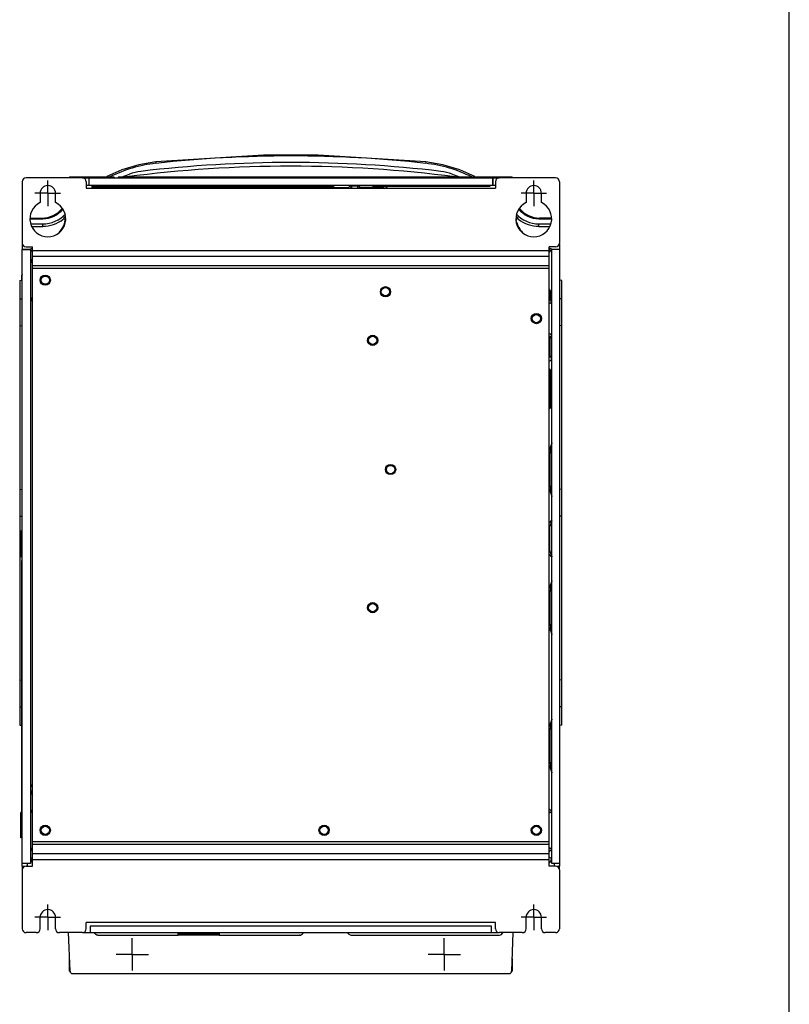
# Model space of a CAD drawing. Header units: millimetres. Extents: x 0 to 1500, y 0 to 1200.
# Tile 38 of 38: x 1199 to 1500, y 430 to 815. Entities that reach past the tile are written whole.
import ezdxf

# ---------------------------------------------------------------- set-up
doc = ezdxf.new("R2010")
doc.units = ezdxf.units.MM
doc.header["$LTSCALE"] = 82.5
doc.linetypes.add('CENTER', pattern=[0.6, 0.375, -0.075, 0.075, -0.075])
doc.layers.get('0').update_dxf_attribs({"linetype": 'CONTINUOUS'})
doc.layers.add('002_AXIS', color=7, linetype='CONTINUOUS')
doc.layers.add('00_COMPONENTS', color=7, linetype='CONTINUOUS')

msp = doc.modelspace()

# ---------------------------------------------------------------- linework, layer by layer
at = {"color": 7, "linetype": 'CONTINUOUS'}
for p, q in [((1500, 0), (1500, 1200)), ((1357.88, 759.57), (1315.73, 762.24)), ((1364.51, 758.45), (1357.88, 759.57)), ((1371.18, 756.46), (1364.51, 758.45)), ((1239.03, 756.47), (1233.11, 753.89)), ((1238.77, 753.66), (1241.98, 754.83)), ((1368.21, 754.83), (1371.42, 753.66)), ((1377.08, 753.89), (1371.18, 756.46)), ((1236.1, 753.66), (1219.06, 753.66)), ((1223.6, 753.36), (1226.1, 753.36)), ((1225.33, 753.66), (1225.34, 753.36)), ((1226.1, 753.36), (1226.1, 750.34)), ((1226.15, 753.36), (1226.15, 750.36)), ((1226.15, 753.36), (1384.04, 753.36)), ((1231.46, 753.66), (1231.45, 753.36)), ((1233.11, 753.66), (1233.11, 753.89)), ((1236.1, 753.66), (1236.09, 753.36)), ((1237.6, 753.66), (1237.6, 753.36)), ((1391.13, 753.66), (1237.6, 753.66)), ((1242.6, 753.66), (1242.59, 753.36)), ((1244.1, 753.66), (1244.1, 753.36)), ((1364.42, 753.36), (1364.42, 753.53)), ((1364.42, 753.53), (1390.42, 753.53)), ((1377.08, 753.89), (1377.09, 753.66)), ((1377.42, 753.36), (1377.42, 753.53)), ((1378.73, 753.66), (1378.73, 753.53)), ((1384.04, 753.36), (1384.04, 750.36)), ((1384.1, 750.34), (1384.1, 753.36)), ((1384.1, 753.36), (1386.6, 753.36)), ((1384.86, 753.66), (1384.86, 753.53)), ((1390.42, 753.36), (1390.42, 753.53)), ((1226.1, 750.34), (1225.1, 750.34)), ((1226.15, 750.36), (1226.1, 750.34)), ((1384.04, 750.36), (1226.15, 750.36)), ((1317.1, 750.31), (1232.2, 750.31)), ((1232.2, 750.22), (1317.1, 750.22)), ((1317.1, 750.17), (1232.2, 750.17)), ((1232.2, 750.09), (1317.1, 750.09)), ((1317.1, 750.04), (1232.2, 750.04)), ((1232.2, 749.96), (1317.1, 749.96)), ((1317.1, 749.91), (1232.2, 749.91)), ((1232.2, 749.83), (1317.1, 749.83)), ((1317.1, 749.78), (1232.2, 749.78)), ((1232.2, 749.69), (1317.1, 749.69)), ((1248.6, 749.52), (1261.6, 749.52)), ((1327.54, 749.52), (1315.6, 749.52)), ((1328.34, 750.31), (1331.64, 750.31)), ((1328.84, 749.81), (1328.84, 749.36)), ((1331.14, 749.81), (1331.14, 749.36)), ((1332.25, 749.71), (1340.97, 749.71)), ((1378, 750.31), (1342.1, 750.31)), ((1342.1, 750.22), (1378, 750.22)), ((1378, 750.17), (1342.1, 750.17)), ((1342.1, 750.09), (1378, 750.09)), ((1342.59, 749.58), (1342.59, 749.36)), ((1384.04, 750.36), (1384.1, 750.34)), ((1385.1, 750.34), (1384.1, 750.34)), ((1203.37, 737.66), (1207.88, 737.66)), ((1203.38, 737.36), (1208.1, 737.36)), ((1203.39, 735.36), (1208.1, 735.36)), ((1402.1, 737.36), (1406.82, 737.36)), ((1402.1, 735.36), (1406.8, 735.36)), ((1406.82, 737.66), (1402.31, 737.66)), ((1203.99, 734.41), (1208.1, 734.41)), ((1402.1, 734.41), (1406.2, 734.41)), ((1200.1, 727.59), (1200.1, 725.36)), ((1410.1, 727.59), (1410.1, 725.36)), ((1203.35, 725.36), (1200.1, 725.36)), ((1200.1, 485.36), (1200.1, 725.31)), ((1200.1, 725.31), (1203.32, 725.31)), ((1203.32, 725.31), (1203.35, 725.36)), ((1203.32, 725.31), (1203.32, 485.36)), ((1203.35, 725.21), (1203.35, 725.36)), ((1204.1, 725.71), (1203.85, 725.71)), ((1406.56, 725.71), (1406.1, 725.71)), ((1407.06, 725.21), (1407.06, 725.36)), ((1410.1, 725.36), (1407.06, 725.36)), ((1407.1, 725.31), (1407.06, 725.36)), ((1407.1, 485.36), (1407.1, 725.31)), ((1410.1, 725.31), (1407.1, 725.31)), ((1410.1, 725.31), (1410.1, 485.36)), ((1203.39, 705.94), (1203.39, 720.78)), ((1203.89, 720.28), (1204.1, 720.28)), ((1199.1, 713.27), (1200.1, 713.35)), ((1199.1, 713.27), (1199.1, 539.47)), ((1411.1, 713.27), (1410.1, 713.35)), ((1411.1, 539.47), (1411.1, 713.27)), ((1406.54, 709.36), (1406.54, 705.96)), ((1199.1, 706.14), (1200.1, 706.05)), ((1204.1, 706.44), (1203.89, 706.44)), ((1407.03, 705.23), (1407.03, 691.49)), ((1411.1, 706.14), (1410.1, 706.05)), ((1199.1, 695.59), (1200.1, 695.68)), ((1411.1, 695.59), (1410.1, 695.68)), ((1406.54, 683.96), (1406.54, 690.76)), ((1407.03, 682.78), (1407.03, 677.87)), ((1407.03, 677.87), (1406.1, 678.8)), ((1406.54, 677.67), (1406.1, 678.12)), ((1407.03, 677.87), (1406.54, 677.67)), ((1406.54, 677.67), (1406.54, 663.34)), ((1407.1, 649.83), (1406.1, 646.83)), ((1407.1, 649.83), (1406.35, 645.36)), ((1406.35, 645.36), (1406.1, 645.36)), ((1406.35, 645.36), (1406.35, 641.07)), ((1406.39, 640.98), (1406.39, 637.73)), ((1406.35, 637.64), (1406.35, 633.36)), ((1199.1, 631.64), (1200.1, 631.55)), ((1406.35, 633.36), (1406.1, 633.36)), ((1406.1, 631.89), (1407.1, 628.89)), ((1406.35, 633.36), (1407.1, 628.89)), ((1411.1, 631.64), (1410.1, 631.55)), ((1199.1, 621.09), (1200.1, 621.18)), ((1411.1, 621.09), (1410.1, 621.18)), ((1406.26, 616.86), (1406.26, 607.86)), ((1200.1, 615.36), (1199.6, 615.34)), ((1199.6, 605.37), (1199.6, 615.34)), ((1199.6, 605.37), (1200.1, 605.36)), ((1199.9, 505.35), (1199.9, 603.85)), ((1200.1, 603.85), (1199.9, 603.85)), ((1407.1, 595.83), (1406.1, 592.83)), ((1407.1, 595.83), (1406.35, 591.36)), ((1406.35, 591.36), (1406.1, 591.36)), ((1406.35, 591.36), (1406.35, 587.07)), ((1406.39, 586.98), (1406.39, 583.73)), ((1406.35, 583.64), (1406.35, 579.36)), ((1406.35, 579.36), (1406.1, 579.36)), ((1406.1, 577.89), (1407.1, 574.89)), ((1406.35, 579.36), (1407.1, 574.89)), ((1199.1, 557.14), (1199.9, 557.07)), ((1411.1, 557.14), (1410.1, 557.05)), ((1199.1, 546.59), (1199.9, 546.66)), ((1411.1, 546.59), (1410.1, 546.68)), ((1199.1, 539.47), (1199.9, 539.4)), ((1407.1, 541.83), (1406.1, 538.83)), ((1407.1, 541.83), (1406.35, 537.36)), ((1411.1, 539.47), (1410.1, 539.38)), ((1406.35, 537.36), (1406.1, 537.36)), ((1406.35, 537.36), (1406.35, 533.07)), ((1406.39, 532.98), (1406.39, 529.73)), ((1406.35, 529.64), (1406.35, 525.36)), ((1406.35, 525.36), (1406.1, 525.36)), ((1406.1, 523.89), (1407.1, 520.89)), ((1406.35, 525.36), (1407.1, 520.89)), ((1203.39, 513.24), (1203.39, 516.01)), ((1203.67, 515.56), (1204.1, 515.36)), ((1200.1, 505.36), (1199.6, 505.34)), ((1199.6, 495.37), (1199.6, 505.34)), ((1203.39, 490.91), (1203.39, 505.81)), ((1203.89, 505.31), (1204.1, 505.31)), ((1406.1, 505.31), (1406.53, 505.31)), ((1407.03, 505.81), (1407.03, 490.91)), ((1200.1, 495.36), (1199.6, 495.37)), ((1204.1, 491.41), (1203.89, 491.41)), ((1406.53, 491.41), (1406.1, 491.41)), ((1203.32, 485.36), (1200.1, 485.36)), ((1200.13, 484.36), (1200.1, 485.36)), ((1200.16, 483.04), (1200.1, 485.36)), ((1202, 485.36), (1202.03, 484.36)), ((1203.35, 487.34), (1203.35, 485.35)), ((1407.06, 487.34), (1407.06, 485.35)), ((1410.1, 485.36), (1407.1, 485.36)), ((1408.16, 484.36), (1408.19, 485.36)), ((1410.1, 485.36), (1410.03, 483.04)), ((1410.1, 485.36), (1410.06, 484.36)), ((1200.12, 484.36), (1201.22, 484.36)), ((1408.97, 484.36), (1410.07, 484.36)), ((1218.77, 443.32), (1218.24, 458.36)), ((1223.6, 458.36), (1386.6, 458.36)), ((1226.62, 460.86), (1226.6, 458.36)), ((1383.57, 460.86), (1226.62, 460.86)), ((1261.07, 457.36), (1261.08, 458.36)), ((1277.11, 458.36), (1277.12, 457.36)), ((1383.6, 458.36), (1383.57, 460.86)), ((1391.95, 458.36), (1391.42, 443.32)), ((1229.64, 457.36), (1229.6, 457.36)), ((1229.64, 457.36), (1230.67, 457.36)), ((1230.67, 457.36), (1233.79, 457.36)), ((1233.79, 457.36), (1235.25, 457.36)), ((1235.25, 457.36), (1236.32, 457.36)), ((1236.32, 457.36), (1238.09, 457.36)), ((1238.09, 457.36), (1238.38, 457.36)), ((1238.38, 457.36), (1241.36, 457.36)), ((1241.36, 457.36), (1242.85, 457.36)), ((1242.85, 457.36), (1243.88, 457.36)), ((1243.88, 457.36), (1245.48, 457.36)), ((1245.48, 457.36), (1247.58, 457.36)), ((1247.58, 457.36), (1251.16, 457.36)), ((1251.15, 457.36), (1261.07, 457.36)), ((1277.12, 457.36), (1261.07, 457.36)), ((1277.12, 457.36), (1287.04, 457.36)), ((1287.03, 457.36), (1290.61, 457.36)), ((1290.61, 457.36), (1292.72, 457.36)), ((1292.72, 457.36), (1294.32, 457.36)), ((1294.32, 457.36), (1295.34, 457.36)), ((1295.34, 457.36), (1296.83, 457.36)), ((1296.83, 457.36), (1299.82, 457.36)), ((1299.82, 457.36), (1300.1, 457.36)), ((1300.1, 457.36), (1301.87, 457.36)), ((1301.87, 457.36), (1302.94, 457.36)), ((1302.94, 457.36), (1304.4, 457.36)), ((1304.4, 457.36), (1307.52, 457.36)), ((1307.52, 457.36), (1308.55, 457.36)), ((1308.6, 457.36), (1308.55, 457.36)), ((1328.69, 457.36), (1330.55, 457.36)), ((1330.56, 457.36), (1332.66, 457.36)), ((1332.65, 457.36), (1336.23, 457.36)), ((1336.23, 457.36), (1337.29, 457.36)), ((1337.29, 457.36), (1341.48, 457.36)), ((1341.48, 457.36), (1342.53, 457.36)), ((1342.53, 457.36), (1354.93, 457.36)), ((1354.93, 457.36), (1355, 457.36)), ((1355, 457.36), (1359.19, 457.36)), ((1359.19, 457.36), (1359.26, 457.36)), ((1359.26, 457.36), (1371.66, 457.36)), ((1371.66, 457.36), (1372.71, 457.36)), ((1372.71, 457.36), (1376.9, 457.36)), ((1376.9, 457.36), (1377.96, 457.36)), ((1377.96, 457.36), (1381.54, 457.36)), ((1381.53, 457.36), (1383.63, 457.36)), ((1383.64, 457.36), (1386.55, 457.36)), ((1219.77, 442.36), (1390.43, 442.36))]:
    msp.add_line(p, q, dxfattribs=at)
at = {"color": 9, "linetype": 'CONTINUOUS'}
for p, q in [((1252.31, 759.57), (1252.37, 759.04)), ((1357.88, 759.57), (1357.82, 759.04)), ((1232.2, 750.22), (1232.2, 750.31)), ((1232.2, 750.09), (1232.2, 750.17)), ((1232.2, 749.96), (1232.2, 750.04)), ((1232.2, 749.83), (1232.2, 749.91)), ((1232.2, 749.69), (1232.2, 749.78)), ((1248.6, 749.52), (1248.11, 749.68)), ((1261.6, 749.52), (1262.08, 749.68)), ((1315.6, 749.52), (1315.11, 749.68)), ((1317.1, 750.22), (1317.1, 750.31)), ((1317.1, 750.09), (1317.1, 750.17)), ((1317.1, 749.96), (1317.1, 750.04)), ((1317.1, 749.83), (1317.1, 749.91)), ((1317.1, 749.69), (1317.1, 749.78)), ((1327.54, 749.52), (1328.34, 750.31)), ((1328.38, 749.36), (1328.84, 749.81)), ((1331.14, 749.81), (1331.6, 749.36)), ((1331.64, 750.31), (1332.25, 749.71)), ((1340.97, 749.71), (1342.09, 750.08)), ((1341.92, 749.36), (1342.59, 749.58)), ((1342.1, 750.22), (1342.1, 750.31)), ((1342.1, 750.09), (1342.1, 750.17)), ((1378, 750.22), (1378, 750.31)), ((1378, 750.09), (1378, 750.17)), ((1208.1, 734.41), (1208.1, 735.36)), ((1216.82, 738.4), (1216.82, 738.41)), ((1393.37, 738.4), (1393.37, 738.41)), ((1402.1, 734.41), (1402.1, 735.36)), ((1203.35, 725.21), (1204.1, 724.46)), ((1203.85, 725.71), (1204.1, 725.46)), ((1406.1, 724.86), (1204.1, 724.86)), ((1406.1, 725.24), (1406.56, 725.71)), ((1406.1, 724.24), (1407.06, 725.21)), ((1204.1, 721.84), (1203.39, 720.78)), ((1204.1, 720.59), (1203.89, 720.28)), ((1406.1, 722.61), (1204.1, 722.61)), ((1406.1, 718.92), (1204.1, 718.92)), ((1406.1, 717.92), (1204.1, 717.92)), ((1406.54, 709.36), (1406.1, 710.03)), ((1203.39, 705.94), (1204.1, 704.87)), ((1203.89, 706.44), (1204.1, 706.12)), ((1407.03, 705.23), (1406.54, 705.96)), ((1406.54, 690.76), (1407.03, 691.49)), ((1407.03, 682.78), (1406.54, 683.96)), ((1406.1, 663.12), (1406.54, 663.34)), ((1406.35, 641.07), (1406.39, 640.98)), ((1406.39, 637.73), (1406.35, 637.64)), ((1407.1, 619.37), (1406.26, 616.86)), ((1200.1, 615.11), (1199.6, 615.11)), ((1199.6, 605.61), (1200.1, 605.61)), ((1406.26, 607.86), (1407.1, 605.34)), ((1406.35, 587.07), (1406.39, 586.98)), ((1406.39, 583.73), (1406.35, 583.64)), ((1406.35, 533.07), (1406.39, 532.98)), ((1406.39, 529.73), (1406.35, 529.64)), ((1204.1, 516.07), (1203.39, 516.01)), ((1203.39, 513.24), (1204.1, 512.11)), ((1204.1, 515.59), (1203.67, 515.56)), ((1200.1, 505.11), (1199.6, 505.11)), ((1204.1, 506.51), (1203.39, 505.81)), ((1204.1, 505.52), (1203.89, 505.31)), ((1407.03, 505.81), (1406.1, 506.74)), ((1406.53, 505.31), (1406.1, 505.74)), ((1406.1, 493.8), (1204.1, 493.8)), ((1406.1, 492.8), (1204.1, 492.8)), ((1203.39, 490.91), (1204.1, 490.2)), ((1203.89, 491.41), (1204.1, 491.2)), ((1406.1, 489.11), (1204.1, 489.11)), ((1406.1, 490.98), (1406.53, 491.41)), ((1406.1, 489.98), (1407.03, 490.91)), ((1203.35, 487.34), (1204.1, 487.71)), ((1406.1, 486.86), (1204.1, 486.86)), ((1407.06, 487.34), (1406.1, 487.82)), ((1200.62, 484.36), (1200.63, 483.99)), ((1409.57, 484.36), (1409.56, 483.99)), ((1277.12, 457.85), (1261.07, 457.85)), ((1328.69, 457.36), (1330.55, 457.36)), ((1383.64, 457.36), (1386.29, 457.36)), ((1386.29, 457.36), (1386.63, 457.36))]:
    msp.add_line(p, q, dxfattribs=at)
at = {"color": 3, "linetype": 'CONTINUOUS'}
for p, q in [((1200.1, 751.86), (1200.1, 727.86)), ((1223.6, 753.36), (1201.6, 753.36)), ((1225.1, 751.86), (1225.1, 749.36)), ((1385.1, 751.86), (1385.1, 749.36)), ((1408.6, 753.36), (1386.6, 753.36)), ((1410.1, 751.86), (1410.1, 727.86)), ((1225.1, 749.36), (1385.1, 749.36)), ((1201.6, 726.36), (1204.1, 726.36)), ((1204.1, 484.36), (1204.1, 726.36)), ((1406.1, 484.36), (1406.1, 726.36)), ((1408.6, 726.36), (1406.1, 726.36)), ((1200.1, 482.86), (1200.1, 459.86)), ((1201.6, 484.36), (1204.1, 484.36)), ((1408.6, 484.36), (1406.1, 484.36)), ((1410.1, 482.86), (1410.1, 459.86)), ((1207.1, 459.86), (1207.1, 464.36)), ((1213.1, 459.86), (1213.1, 464.36)), ((1385.1, 462.36), (1225.1, 462.36)), ((1225.1, 459.86), (1225.1, 462.36)), ((1385.1, 459.86), (1385.1, 462.36)), ((1397.1, 459.86), (1397.1, 464.36)), ((1403.1, 459.86), (1403.1, 464.36)), ((1205.6, 458.36), (1201.6, 458.36)), ((1223.6, 458.36), (1214.6, 458.36)), ((1395.6, 458.36), (1386.6, 458.36)), ((1408.6, 458.36), (1404.6, 458.36)), ((1218.6, 443.36), (1218.6, 448.21)), ((1391.6, 448.21), (1391.6, 443.36)), ((1218.6, 443.36), (1218.7, 443.25)), ((1391.49, 443.25), (1391.6, 443.36))]:
    msp.add_line(p, q, dxfattribs=at)
at = {"color": 7, "linetype": 'CONTINUOUS'}
for points in [[(1315.73, 762.24), (1294.48, 762.25), (1252.31, 759.57)], [(1252.31, 759.57), (1245.7, 758.46), (1239.03, 756.47)]]:
    msp.add_lwpolyline(points, dxfattribs=at)
at = {"color": 9, "linetype": 'CONTINUOUS'}
for centre, radius, start, end in [((1258.14, 706.47), 52.89, 96.2599, 116.7536), ((1305.1, 278.25), 483.67, 83.7418, 96.2582), ((1352.05, 706.47), 52.89, 63.2464, 83.7401), ((1206.78, 743.4), 11.21, 326.5419, 333.5436), ((1403.42, 743.4), 11.22, 206.4565, 213.4577)]:
    msp.add_arc(centre, radius, start, end, dxfattribs=at)
at = {"color": 7, "linetype": 'CONTINUOUS'}
for centre, radius, start, end in [((1305.1, 261.36), 498, 83.239, 96.761), ((1305.1, 261.36), 496.56, 82.5688, 97.4312), ((1248.82, 736.03), 20, 96.761, 110), ((1361.37, 736.03), 20, 70, 83.239), ((1219.06, 752.66), 1, 90, 135.5305), ((1391.13, 752.66), 1, 44.4695, 90), ((1207.88, 747.66), 10, 270, 320.3385), ((1208.1, 747.36), 10, 270, 322.6017), ((1208.1, 747.36), 12, 270, 317.9069), ((1402.1, 747.36), 12, 222.0932, 270), ((1402.1, 747.36), 10, 217.3983, 270), ((1402.31, 747.66), 10, 219.662, 270), ((1208.1, 747.36), 12.94, 270, 308.3868), ((1208.1, 738.36), 8.99, 315.4737, 349.5715), ((1402.1, 738.36), 8.99, 194.5879, 224.5261), ((1402.1, 747.36), 12.94, 231.6132, 270), ((1219.77, 443.36), 1, 182, 270), ((1390.43, 443.36), 1, 270, 358)]:
    msp.add_arc(centre, radius, start, end, dxfattribs=at)
at = {"color": 3, "linetype": 'CONTINUOUS'}
for centre, start, end in [((1201.6, 751.86), 90, 180), ((1223.6, 751.86), 0, 90), ((1386.6, 751.86), 90, 180), ((1408.6, 751.86), 0, 90), ((1201.6, 727.86), 180, 270), ((1408.6, 727.86), 270, 360), ((1201.6, 482.86), 90, 180), ((1408.6, 482.86), 0, 90), ((1201.6, 459.86), 180, 270), ((1205.6, 459.86), 270, 360), ((1214.6, 459.86), 180, 270), ((1223.6, 459.86), 270, 360), ((1386.6, 459.86), 180, 270), ((1395.6, 459.86), 270, 360), ((1404.6, 459.86), 180, 270), ((1408.6, 459.86), 270, 360)]:
    msp.add_arc(centre, 1.5, start, end, dxfattribs=at)
at = {"color": 7, "linetype": 'CONTINUOUS'}
for centre, major_axis, ratio, start_param, end_param in [((1232.2, 750.26), (5, 0), 0.008727, 1.570796, 4.712389), ((1232.2, 750.13), (5, 0), 0.008727, 1.570796, 4.712389), ((1232.2, 750), (5, 0), 0.008727, 1.570796, 4.712389), ((1232.2, 749.87), (5, 0), 0.008727, 1.570796, 4.712389), ((1232.2, 749.74), (5, 0), 0.008727, 1.570796, 4.712389), ((1248.11, 749.18), (0.475, -0.158), 0.999619, 1.8926, 3.071539), ((1248.6, 749.02), (0.475, -0.158), 0.999619, 1.8926, 2.70755), ((1261.6, 749.02), (-0.475, -0.158), 0.999619, 3.574469, 4.390585), ((1262.08, 749.18), (0.475, 0.158), 0.999619, 0.069692, 1.248992), ((1315.11, 749.18), (0.475, -0.158), 0.999619, 1.8926, 3.071539), ((1315.6, 749.02), (0.475, -0.158), 0.999619, 1.8926, 2.70755), ((1317.1, 750.26), (5, 0), 0.008727, -1.570796, 1.570796), ((1317.1, 750.13), (5, 0), 0.008727, -1.570796, 1.570796), ((1317.1, 750), (5, 0), 0.008727, -1.570796, 1.570796), ((1317.1, 749.87), (5, 0), 0.008727, -1.570796, 1.570796), ((1317.1, 749.74), (5, 0), 0.008727, -1.570796, 1.570796), ((1327.54, 749.02), (-0.354, -0.354), 0.999924, 3.110828, 3.926953), ((1328.34, 749.81), (0.354, 0.354), 0.999924, -0.78536, 0.78536), ((1331.64, 749.81), (-0.354, 0.354), 0.999924, -0.78536, 0.78536), ((1332.25, 749.21), (-0.354, 0.354), 0.999924, -0.78536, 0.455151), ((1342.1, 750.26), (5, 0), 0.008727, 1.570796, 4.712389), ((1342.1, 750.13), (5, 0), 0.008727, 1.570796, 4.712389), ((1340.97, 749.21), (-0.475, -0.158), 0.999619, 3.150068, 4.390585), ((1342.09, 749.58), (0.475, 0.158), 0.999619, -0.321575, 1.248992), ((1378, 750.26), (5, 0), 0.008727, -1.570796, 1.570796), ((1378, 750.13), (5, 0), 0.008727, -1.570796, 1.570796), ((1203.85, 725.21), (-0.354, 0.354), 0.999695, -0.785246, 0.785246), ((1406.56, 725.21), (0.354, 0.354), 0.999695, -0.785246, 0.785246), ((1203.89, 720.78), (0.277, 0.416), 0.999505, -4.124217, -2.553877), ((1406.04, 709.37), (-0.277, 0.416), 0.999505, -3.610951, -2.158969), ((1203.89, 705.94), (-0.277, 0.416), 0.999505, -0.587716, 0.982624), ((1406.03, 705.23), (-0.555, 0.832), 0.999505, -3.657858, -2.158969), ((1405.54, 705.96), (0.555, -0.832), 0.999505, 0.038742, 0.982624), ((1406.03, 691.49), (0.555, 0.832), 0.999505, -0.982624, 0.516265), ((1405.54, 690.76), (-0.555, -0.832), 0.999505, 2.158969, 3.102851), ((1406.03, 682.78), (-0.383, 0.925), 0.998961, -3.462825, -1.963863), ((1405.54, 683.96), (0.383, -0.925), 0.998961, 0.233816, 1.17773), ((1406.04, 663.34), (0.447, 0.224), 0.99981, -0.463541, 0.988419), ((1405.76, 616.86), (0.158, 0.475), 0.999619, -1.248992, -0.432877), ((1405.76, 607.86), (-0.158, 0.475), 0.999619, 3.574469, 4.390585), ((1203.89, 516.01), (0.499, 0.038), 0.999847, 3.065812, 4.190425), ((1203.89, 513.24), (-0.267, 0.423), 0.999465, -1.008209, 1.008209), ((1203.89, 505.81), (0.354, 0.354), 0.999695, -3.926839, -2.356347), ((1406.53, 505.81), (-0.354, 0.354), 0.999695, -3.926839, -2.356347), ((1203.89, 490.91), (-0.354, 0.354), 0.999695, -0.785246, 0.785246), ((1406.53, 490.91), (0.354, 0.354), 0.999695, -0.785246, 0.785246), ((1205.35, 487.34), (1.79, 0.89), 0.99981, 2.678052, 3.564419), ((1405.06, 487.34), (1.79, -0.89), 0.99981, -0.550606, 0.463541)]:
    msp.add_ellipse(centre, major_axis=major_axis, ratio=ratio, start_param=start_param, end_param=end_param, dxfattribs=at)
for points, knots in [([(1216.83, 737.14), (1216.75, 737.24), (1216.5, 737.37), (1216.23, 737.29), (1216.13, 737.21)], [0, 0, 0, 0, 0.499826, 1, 1, 1, 1]), ([(1394.06, 737.21), (1393.96, 737.29), (1393.68, 737.37), (1393.44, 737.23), (1393.36, 737.13)], [0, 0, 0, 0, 0.500136, 1, 1, 1, 1]), ([(1407.1, 619.37), (1407.08, 619.35), (1407.09, 619.48), (1407.03, 619.45), (1407, 619.45), (1406.96, 619.42), (1406.91, 619.38), (1406.84, 619.33), (1406.78, 619.27), (1406.7, 619.18), (1406.59, 619.06), (1406.47, 618.9), (1406.3, 618.67), (1406.18, 618.5), (1406.1, 618.37)], [0, 0, 0, 0, 0.057757, 0.078041, 0.098449, 0.12112, 0.170014, 0.222972, 0.278907, 0.337195, 0.45934, 0.587481, 0.720617, 1, 1, 1, 1]), ([(1407.1, 605.34), (1407.09, 605.31), (1407.09, 605.26), (1407.02, 605.26), (1406.97, 605.29), (1406.91, 605.33), (1406.82, 605.41), (1406.72, 605.51), (1406.59, 605.66), (1406.47, 605.82), (1406.3, 606.04), (1406.18, 606.22), (1406.1, 606.34)], [0, 0, 0, 0, 0.053388, 0.073544, 0.116892, 0.166053, 0.219262, 0.334009, 0.45674, 0.585497, 0.719273, 1, 1, 1, 1]), ([(1229.6, 457.36), (1229.34, 457.36), (1228.84, 457.59), (1228.47, 457.94), (1228.29, 458.14)], [0, 0, 0, 0, 0.490554, 1, 1, 1, 1]), ([(1308.6, 457.36), (1308.85, 457.36), (1309.35, 457.59), (1309.72, 457.94), (1309.9, 458.14)], [0, 0, 0, 0, 0.490554, 1, 1, 1, 1]), ([(1327.15, 458.36), (1327.35, 458.12), (1327.79, 457.68), (1328.38, 457.36), (1328.69, 457.36)], [0, 0, 0, 0, 0.503387, 1, 1, 1, 1]), ([(1386.63, 457.36), (1386.92, 457.37), (1387.49, 457.68), (1387.9, 458.12), (1388.1, 458.36)], [0, 0, 0, 0, 0.48512, 1, 1, 1, 1])]:
    msp.add_open_spline(points, degree=3, knots=knots, dxfattribs=at)
for points in [[(1216.93, 736.73), (1216.96, 736.87), (1216.92, 737.03), (1216.83, 737.14)], [(1393.36, 737.13), (1393.27, 737.02), (1393.23, 736.87), (1393.26, 736.73)], [(1406.1, 640.64), (1406.24, 640.72), (1406.35, 640.91), (1406.35, 641.07)], [(1406.39, 640.98), (1406.39, 640.79), (1406.28, 640.59), (1406.13, 640.48)], [(1406.35, 637.64), (1406.35, 637.81), (1406.24, 637.99), (1406.1, 638.08)], [(1406.13, 638.24), (1406.28, 638.12), (1406.39, 637.92), (1406.39, 637.73)], [(1406.1, 586.64), (1406.24, 586.72), (1406.35, 586.91), (1406.35, 587.07)], [(1406.39, 586.98), (1406.39, 586.79), (1406.28, 586.59), (1406.13, 586.48)], [(1406.35, 583.64), (1406.35, 583.81), (1406.24, 583.99), (1406.1, 584.08)], [(1406.13, 584.24), (1406.28, 584.12), (1406.39, 583.92), (1406.39, 583.73)], [(1406.1, 532.64), (1406.24, 532.72), (1406.35, 532.91), (1406.35, 533.07)], [(1406.39, 532.98), (1406.39, 532.79), (1406.28, 532.59), (1406.13, 532.48)], [(1406.35, 529.64), (1406.35, 529.81), (1406.24, 529.99), (1406.1, 530.08)], [(1406.13, 530.24), (1406.28, 530.12), (1406.39, 529.92), (1406.39, 529.73)], [(1228.29, 458.14), (1228.22, 458.21), (1228.16, 458.28), (1228.1, 458.36)], [(1309.9, 458.14), (1309.97, 458.21), (1310.03, 458.28), (1310.1, 458.36)]]:
    msp.add_open_spline(points, degree=3, dxfattribs=at)
at = {"layer": '002_AXIS', "color": 7, "linetype": 'CENTER'}
for p, q in [((1210.1, 747.36), (1210.1, 752.36)), ((1400.1, 747.36), (1400.1, 752.36)), ((1210.1, 747.36), (1205.01, 747.36)), ((1210.1, 747.36), (1210.1, 742.36)), ((1210.1, 747.36), (1215.1, 747.36)), ((1400.1, 747.36), (1395.1, 747.36)), ((1400.1, 747.36), (1400.1, 742.36)), ((1400.1, 747.36), (1405.1, 747.36)), ((1210.1, 464.36), (1210.1, 469.36)), ((1400.1, 464.36), (1400.1, 469.36)), ((1210.1, 464.36), (1205.07, 464.36)), ((1210.1, 464.36), (1215.1, 464.36)), ((1210.1, 464.36), (1210.1, 459.36)), ((1400.1, 464.36), (1395.1, 464.36)), ((1400.1, 464.36), (1405.1, 464.36)), ((1400.1, 464.36), (1400.1, 459.36)), ((1243.1, 449.86), (1243.1, 456.16)), ((1365.1, 449.86), (1365.1, 456.16)), ((1243.1, 449.86), (1236.8, 449.86)), ((1243.1, 449.86), (1249.4, 449.86)), ((1243.1, 449.86), (1243.1, 443.56)), ((1365.1, 449.86), (1358.8, 449.86)), ((1365.1, 449.86), (1371.4, 449.86)), ((1365.1, 449.86), (1365.1, 443.56))]:
    msp.add_line(p, q, dxfattribs=at)
at = {"layer": '002_AXIS', "color": 3, "linetype": 'CONTINUOUS'}
for p, q in [((1207.1, 747.36), (1207.1, 743.68)), ((1213.1, 743.68), (1213.1, 747.36)), ((1397.1, 747.36), (1397.1, 743.68)), ((1403.1, 743.68), (1403.1, 747.36))]:
    msp.add_line(p, q, dxfattribs=at)
at = {"layer": '002_AXIS', "color": 7, "linetype": 'CONTINUOUS'}
for centre, radius in [((1209.1, 713.36), 2), ((1209.1, 713.36), 1.6), ((1342.1, 708.86), 2), ((1342.1, 708.86), 1.62), ((1401.1, 698.36), 2), ((1401.1, 698.36), 1.6), ((1337.1, 689.86), 2), ((1337.1, 689.86), 1.6), ((1344.1, 639.36), 2), ((1344.1, 639.36), 1.62), ((1337.1, 585.36), 2), ((1337.1, 585.36), 1.6), ((1209.1, 498.36), 2), ((1318.1, 498.36), 2), ((1401.1, 498.36), 2), ((1209.1, 498.36), 1.6), ((1318.1, 498.36), 1.62), ((1401.1, 498.36), 1.6)]:
    msp.add_circle(centre, radius, dxfattribs=at)
at = {"layer": '002_AXIS', "color": 3, "linetype": 'CONTINUOUS'}
for centre, radius, start, end in [((1210.1, 747.36), 3, 0, 180), ((1400.1, 747.36), 3, 0, 180), ((1210.1, 737.36), 7, 115.3769, 64.6231), ((1400.1, 737.36), 7, 115.3769, 64.6231), ((1210.1, 464.36), 3, 0, 180), ((1400.1, 464.36), 3, 0, 180)]:
    msp.add_arc(centre, radius, start, end, dxfattribs=at)
at = {"layer": '00_COMPONENTS', "color": 7, "linetype": 'CONTINUOUS'}
msp.add_line((1199.99, 713.35), (1199.99, 715.36), dxfattribs=at)
msp.add_ellipse((1200.49, 715.36), major_axis=(0.501, 0), ratio=0.99863, start_param=2.572507, end_param=3.141593, dxfattribs=at)

doc.saveas('drawing.dxf')
